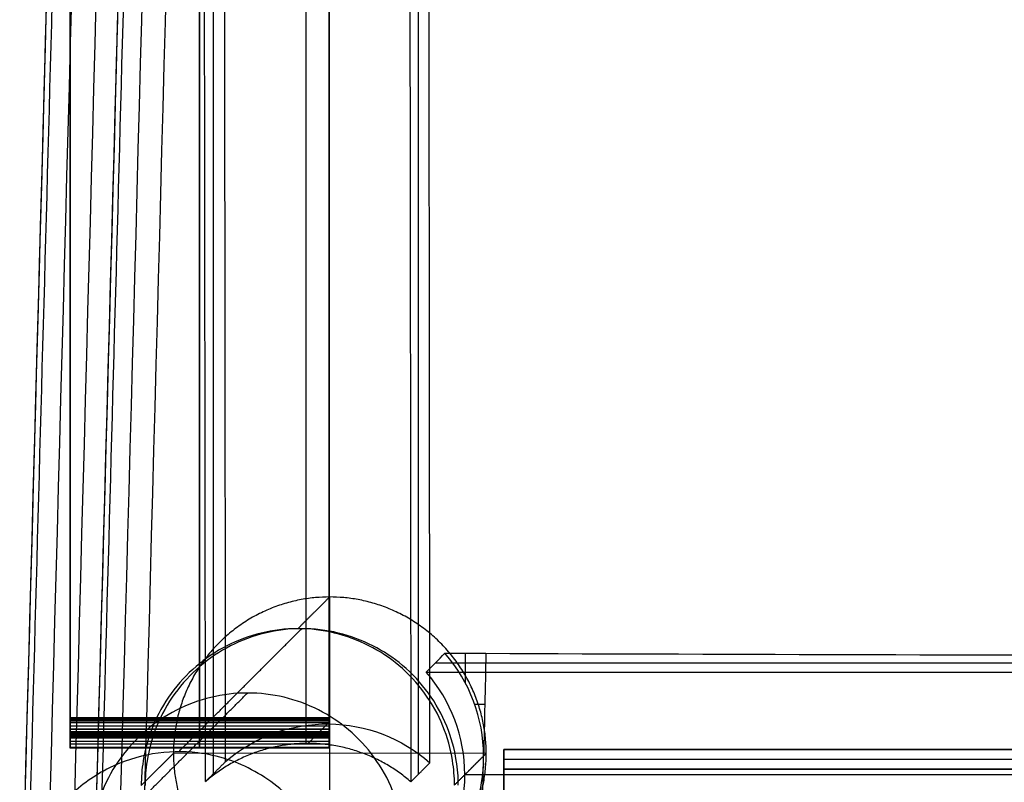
# Model space of a CAD drawing. Header units: millimetres. Extents: x -232 to 229, y -236 to 236.
# Tile 2 of 256: x -209 to -108, y -195 to -117. Entities that reach past the tile are written whole.
import ezdxf

# ---------------------------------------------------------------- set-up
doc = ezdxf.new("R2010")
doc.units = ezdxf.units.MM
doc.header["$MEASUREMENT"] = 0
for name, color, linetype, true_color in [('Footrest', 7, 'Continuous', 0xd78b38), ('Pause counter chair', 7, 'Continuous', 0x8b1c62), ('Seat pad', 6, 'Continuous', 0xff00ff)]:
    doc.layers.add(name, color=color, linetype=linetype, true_color=true_color)

msp = doc.modelspace()

# ---------------------------------------------------------------- linework, layer by layer
at = {"layer": 'Footrest'}
for p, q in [((-159.56, -191.99, 193.17), (156.3, -191.99, 193.17)), ((156.3, -191.99, 216.65), (-159.56, -191.99, 216.65)), ((-159.56, -191.99, 193.17), (156.3, -191.99, 193.17)), ((156.3, -191.99, 216.65), (-159.56, -191.99, 216.65)), ((-159.56, -191.99, 204.91), (156.3, -191.99, 204.91)), ((-159.56, -193.99, 204.91), (-159.56, -191.99, 204.91)), ((-159.56, -192.99, 193.17), (156.3, -192.99, 193.17)), ((156.3, -193.99, 193.17), (-159.56, -193.99, 193.17)), ((156.3, -193.99, 214.65), (-159.56, -193.99, 214.65)), ((156.3, -193.99, 193.17), (-159.56, -193.99, 193.17)), ((-159.56, -193.99, 203.91), (156.3, -193.99, 203.91)), ((156.3, -193.99, 214.65), (-159.56, -193.99, 214.65))]:
    msp.add_line(p, q, dxfattribs=at)
for points in [[(-159.56, -193.99, 193.17), (-159.56, -192.99, 193.17), (-159.56, -191.99, 193.17)], [(-159.56, -191.99, 216.65), (-159.56, -206.8, 216.65), (-159.56, -221.61, 216.65)], [(-159.56, -191.99, 193.17), (-159.56, -191.99, 204.91), (-159.56, -191.99, 216.65)], [(-159.56, -191.99, 193.17), (-159.56, -191.99, 204.91), (-159.56, -191.99, 216.65)], [(-159.56, -193.99, 193.17), (-159.56, -192.99, 193.17), (-159.56, -191.99, 193.17)], [(-159.56, -191.99, 216.65), (-159.56, -206.8, 216.65), (-159.56, -221.61, 216.65)], [(-159.56, -193.99, 214.65), (-159.56, -193.99, 203.91), (-159.56, -193.99, 193.17)], [(-159.56, -219.61, 214.65), (-159.56, -206.8, 214.65), (-159.56, -193.99, 214.65)], [(-159.56, -193.99, 214.65), (-159.56, -193.99, 203.91), (-159.56, -193.99, 193.17)], [(-159.56, -219.61, 214.65), (-159.56, -206.8, 214.65), (-159.56, -193.99, 214.65)]]:
    msp.add_open_spline(points, degree=2, dxfattribs=at)
at = {"layer": 'Pause counter chair'}
for p, q in [((-203.91, -191.41, 263.83), (-203.91, 183.03, 263.83)), ((-177.42, -191.41, 263.83), (-177.42, 183.03, 263.83)), ((-168.33, 169.31, 595.89), (-168.33, -194.54, 595.89)), ((-189.28, 167.58, 597.53), (-189.28, -194.48, 597.53)), ((-179.8, 167.51, 562.02), (-179.8, -191.36, 574.55)), ((-177.36, -208.37, 638.86), (-177.36, -176.39, 637.74)), ((-163.5, -185.19, 629.81), (-163.5, -182.15, 629.7)), ((-166.55, -183.11, 602.22), (159.96, -183.11, 602.22)), ((-161.52, -187.4, 629.89), (-162.54, -187.4, 629.89)), ((-203.91, -188.7, 288.63), (-177.42, -188.7, 288.63)), ((-203.91, -188.7, 288.63), (-177.42, -188.7, 288.63)), ((-177.42, -188.73, 288.63), (-203.91, -188.73, 288.63)), ((-177.42, -188.75, 288.63), (-203.91, -188.75, 288.63)), ((-177.42, -188.75, 288.63), (-203.91, -188.75, 288.63)), ((-177.42, -188.78, 288.62), (-203.91, -188.78, 288.62)), ((-203.91, -188.81, 288.6), (-177.42, -188.81, 288.6)), ((-203.91, -188.81, 288.6), (-177.42, -188.81, 288.6)), ((-177.42, -188.94, 288.5), (-203.91, -188.94, 288.5)), ((-177.42, -189.1, 288.34), (-203.91, -189.1, 288.34)), ((-177.42, -189.26, 288.12), (-203.91, -189.26, 288.12)), ((-177.42, -189.6, 287.52), (-203.91, -189.6, 287.52)), ((-203.91, -189.89, 248.26), (-177.42, -189.89, 248.26)), ((-203.91, -189.89, 248.26), (-177.42, -189.89, 248.26)), ((-177.42, -189.9, 286.84), (-203.91, -189.9, 286.84)), ((-177.42, -190.18, 248.52), (-203.91, -190.18, 248.52)), ((-177.42, -190.24, 248.55), (-203.91, -190.24, 248.55)), ((-203.91, -190.31, 248.59), (-177.42, -190.31, 248.59)), ((-203.91, -190.31, 248.59), (-177.42, -190.31, 248.59)), ((-177.42, -190.33, 285.41), (-203.91, -190.33, 285.41)), ((-177.42, -190.39, 248.66), (-203.91, -190.39, 248.66)), ((-203.91, -190.47, 248.75), (-177.42, -190.47, 248.75)), ((-203.91, -190.47, 248.75), (-177.42, -190.47, 248.75)), ((-177.42, -190.51, 283.93), (-203.91, -190.51, 283.93)), ((-177.42, -190.56, 248.86), (-203.91, -190.56, 248.86)), ((-203.91, -190.64, 248.97), (-177.42, -190.64, 248.97)), ((-203.91, -190.64, 248.97), (-177.42, -190.64, 248.97)), ((-177.42, -190.82, 249.27), (-203.91, -190.82, 249.27)), ((-177.42, -191.15, 249.96), (-203.91, -191.15, 249.96)), ((-177.42, -191.44, 250.76), (-203.91, -191.44, 250.76)), ((-177.42, -191.79, 252.3), (-203.91, -191.79, 252.3)), ((-177.42, -191.85, 253.07), (-203.91, -191.85, 253.07)), ((-177.42, -191.85, 253.86), (-203.91, -191.85, 253.86)), ((-161.37, -192.4, 637.74), (-193.35, -192.36, 638.86)), ((156.98, -194.56, 575.1), (-163.56, -194.56, 575.1))]:
    msp.add_line(p, q, dxfattribs=at)
for points, degree in [([(-203.91, -189.89, 248.26), (-203.91, -65.58, 243.85), (-203.91, 58.72, 239.44), (-203.91, 183.28, 235.19)], 3), ([(-203.91, -189.89, 248.26), (-203.91, -65.58, 243.85), (-203.91, 58.72, 239.44), (-203.91, 183.28, 235.19)], 3), ([(-190.67, 183.28, 235.19), (-190.67, 58.72, 239.44), (-190.67, -65.58, 243.85), (-190.67, -189.89, 248.26)], 3), ([(-177.42, 183.28, 235.19), (-177.42, 58.72, 239.44), (-177.42, -65.58, 243.85), (-177.42, -189.89, 248.26)], 3), ([(-177.42, 183.28, 235.19), (-177.42, 58.72, 239.44), (-177.42, -65.58, 243.85), (-177.42, -189.89, 248.26)], 3), ([(-203.91, 179.9, 275.63), (-203.91, -4.4, 282.13), (-203.91, -188.7, 288.63)], 2), ([(-203.91, 179.9, 275.63), (-203.91, -4.4, 282.13), (-203.91, -188.7, 288.63)], 2), ([(-190.67, -188.7, 288.63), (-190.67, -4.4, 282.13), (-190.67, 179.9, 275.63)], 2), ([(-177.42, -188.7, 288.63), (-177.42, -4.4, 282.13), (-177.42, 179.9, 275.63)], 2), ([(-177.42, -188.7, 288.63), (-177.42, -4.4, 282.13), (-177.42, 179.9, 275.63)], 2), ([(-169.53, 172.32, 561.49), (-169.3, -11.49, 567.9), (-169.08, -195.29, 574.32)], 2), ([(-169.53, 172.32, 561.49), (-169.3, -11.49, 567.9), (-169.08, -195.29, 574.32)], 2), ([(-190.07, -195.27, 575.05), (-190.29, -12.3, 568.66), (-190.51, 170.66, 562.28)], 2), ([(-190.07, -195.27, 575.05), (-190.29, -12.3, 568.66), (-190.51, 170.66, 562.28)], 2), ([(-201.14, 76.09, 638.53), (-203.78, -21.3, 641.94), (-206.43, -118.69, 645.33), (-209.07, -216.08, 648.73)], 3), ([(-201.14, 76.09, 638.53), (-203.78, -20.96, 641.92), (-206.41, -118.01, 645.31), (-209.04, -215.06, 648.7)], 3), ([(-180.63, -179.63, 544.75), (-179.01, -178.01, 591.25), (-177.38, -176.39, 637.74)], 2), ([(-192.81, -192.21, 184.79), (-186.53, -185.92, 364.77), (-180.24, -179.63, 544.75)], 2), ([(-167.51, -184.07, 574.74), (-166.87, -183.43, 593.06), (-166.23, -182.79, 611.38), (-165.59, -182.15, 629.7)], 3), ([(-167.51, -184.07, 574.74), (-166.87, -183.43, 593.06), (-166.23, -182.79, 611.38), (-165.59, -182.15, 629.7)], 3), ([(-165.59, -182.15, 629.7), (-163.5, -182.15, 629.7), (-161.41, -182.15, 629.7)], 2), ([(-161.64, -192.64, 630.07), (-161.65, -188.78, 629.94), (-163.05, -185.06, 629.81), (-165.59, -182.15, 629.7)], 3), ([(-161.64, -192.64, 630.07), (-161.65, -188.78, 629.94), (-163.05, -185.06, 629.81), (-165.59, -182.15, 629.7)], 3), ([(-165.59, -182.15, 629.7), (-163.5, -182.15, 629.7), (-161.41, -182.15, 629.7)], 2), ([(-161.41, -182.15, 629.7), (-161.48, -185.65, 629.83), (-161.56, -189.15, 629.95), (-161.64, -192.64, 630.07)], 3), ([(-161.41, -182.15, 629.7), (-161.48, -185.65, 629.83), (-161.56, -189.15, 629.95), (-161.64, -192.64, 630.07)], 3), ([(-167.51, -184.07, 574.74), (-3.29, -184.07, 574.74), (160.92, -184.07, 574.74)], 2), ([(-167.51, -184.07, 574.74), (-3.29, -184.07, 574.74), (160.92, -184.07, 574.74)], 2), ([(-198.35, -198.79, -3.7), (-192.06, -192.5, 176.28), (-185.78, -186.21, 356.27)], 2), ([(-203.91, -188.7, 288.63), (-203.91, -188.72, 288.63), (-203.91, -188.74, 288.63), (-203.91, -188.75, 288.63)], 3), ([(-203.91, -188.7, 288.63), (-203.91, -188.72, 288.63), (-203.91, -188.74, 288.63), (-203.91, -188.75, 288.63)], 3), ([(-203.91, -188.75, 288.63), (-203.91, -188.77, 288.62), (-203.91, -188.79, 288.61), (-203.91, -188.81, 288.6)], 3), ([(-203.91, -188.75, 288.63), (-203.91, -188.77, 288.62), (-203.91, -188.79, 288.61), (-203.91, -188.81, 288.6)], 3), ([(-190.67, -188.75, 288.63), (-190.67, -188.74, 288.63), (-190.67, -188.72, 288.63), (-190.67, -188.7, 288.63)], 3), ([(-190.67, -188.81, 288.6), (-190.67, -188.79, 288.61), (-190.67, -188.77, 288.62), (-190.67, -188.75, 288.63)], 3), ([(-177.42, -188.75, 288.63), (-177.42, -188.74, 288.63), (-177.42, -188.72, 288.63), (-177.42, -188.7, 288.63)], 3), ([(-177.42, -188.75, 288.63), (-177.42, -188.74, 288.63), (-177.42, -188.72, 288.63), (-177.42, -188.7, 288.63)], 3), ([(-177.42, -188.81, 288.6), (-177.42, -188.79, 288.61), (-177.42, -188.77, 288.62), (-177.42, -188.75, 288.63)], 3), ([(-177.42, -188.81, 288.6), (-177.42, -188.79, 288.61), (-177.42, -188.77, 288.62), (-177.42, -188.75, 288.63)], 3), ([(-179.59, -191.36, 574.55), (-178.6, -190.36, 602.96), (-177.61, -189.37, 631.37)], 2), ([(-203.91, -190.47, 248.75), (-203.91, -190.42, 248.69), (-203.91, -190.37, 248.64), (-203.91, -190.31, 248.59)], 3), ([(-203.91, -190.47, 248.75), (-203.91, -190.42, 248.69), (-203.91, -190.37, 248.64), (-203.91, -190.31, 248.59)], 3), ([(-203.91, -190.64, 248.97), (-203.91, -190.58, 248.9), (-203.91, -190.53, 248.82), (-203.91, -190.47, 248.75)], 3), ([(-203.91, -190.64, 248.97), (-203.91, -190.58, 248.9), (-203.91, -190.53, 248.82), (-203.91, -190.47, 248.75)], 3), ([(-190.67, -190.31, 248.59), (-190.67, -190.37, 248.64), (-190.67, -190.42, 248.69), (-190.67, -190.47, 248.75)], 3), ([(-190.67, -190.47, 248.75), (-190.67, -190.53, 248.82), (-190.67, -190.58, 248.9), (-190.67, -190.64, 248.97)], 3), ([(-177.42, -190.31, 248.59), (-177.42, -190.37, 248.64), (-177.42, -190.42, 248.69), (-177.42, -190.47, 248.75)], 3), ([(-177.42, -190.31, 248.59), (-177.42, -190.37, 248.64), (-177.42, -190.42, 248.69), (-177.42, -190.47, 248.75)], 3), ([(-177.42, -190.47, 248.75), (-177.42, -190.53, 248.82), (-177.42, -190.58, 248.9), (-177.42, -190.64, 248.97)], 3), ([(-177.42, -190.47, 248.75), (-177.42, -190.53, 248.82), (-177.42, -190.58, 248.9), (-177.42, -190.64, 248.97)], 3), ([(-193.35, -192.38, 638.86), (-195, -194.02, 591.81), (-196.64, -195.66, 544.75)], 2), ([(-193.35, -192.38, 638.86), (-195, -194.02, 591.81), (-196.64, -195.66, 544.75)], 2), ([(-190.07, -195.27, 575.05), (-189.06, -194.26, 603.91), (-188.05, -193.25, 632.78)], 2), ([(-190.07, -195.27, 575.05), (-189.06, -194.26, 603.91), (-188.05, -193.25, 632.78)], 2), ([(-164.62, -195.62, 544.75), (-163, -194, 591.25), (-161.37, -192.38, 637.74)], 2), ([(-164.62, -195.62, 544.75), (-163, -194, 591.25), (-161.37, -192.38, 637.74)], 2), ([(-163.56, -194.56, 575.11), (-162.6, -193.6, 602.59), (-161.64, -192.64, 630.07)], 2), ([(-161.66, -193.41, 630.1), (-161.65, -193.16, 630.09), (-161.65, -192.9, 630.08), (-161.64, -192.64, 630.07)], 3), ([(-161.66, -193.41, 630.1), (-161.65, -193.16, 630.09), (-161.65, -192.9, 630.08), (-161.64, -192.64, 630.07)], 3), ([(-169.08, -195.29, 574.32), (-168.1, -194.31, 602.3), (-167.13, -193.34, 630.28)], 2), ([(-169.08, -195.29, 574.32), (-168.1, -194.31, 602.3), (-167.13, -193.34, 630.28)], 2), ([(-161.66, -193.41, 630.1), (-161.83, -196.99, 630.22), (-163.2, -200.42, 630.34), (-165.55, -203.14, 630.44)], 3), ([(-161.66, -193.41, 630.1), (-161.83, -196.99, 630.22), (-163.2, -200.42, 630.34), (-165.55, -203.14, 630.44)], 3), ([(-161.89, -203.14, 630.44), (-161.81, -199.9, 630.32), (-161.73, -196.65, 630.21), (-161.66, -193.41, 630.1)], 3), ([(-161.89, -203.14, 630.44), (-161.81, -199.9, 630.32), (-161.73, -196.65, 630.21), (-161.66, -193.41, 630.1)], 3)]:
    msp.add_open_spline(points, degree=degree, dxfattribs=at)
for points, knots in [([(-167.13, -193.34, 630.28), (-167.18, -145.76, 628.75), (-167.23, -98.18, 627.18), (-167.29, -50.61, 625.62), (-167.36, 13.5, 623.52), (-167.43, 77.62, 621.43), (-167.5, 141.73, 619.42), (-167.51, 150.26, 619.15), (-167.52, 158.79, 618.88), (-167.53, 167.32, 618.62)], [39.692393, 39.692393, 39.692393, 39.692393, 182.494742, 182.494742, 182.494742, 374.937057, 374.937057, 374.937057, 400.532362, 400.532362, 400.532362, 400.532362]), ([(-167.13, -193.34, 630.28), (-167.18, -145.76, 628.75), (-167.23, -98.18, 627.18), (-167.29, -50.61, 625.62), (-167.36, 13.5, 623.52), (-167.43, 77.62, 621.43), (-167.5, 141.73, 619.42), (-167.51, 150.26, 619.15), (-167.52, 158.79, 618.88), (-167.53, 167.32, 618.62)], [39.692393, 39.692393, 39.692393, 39.692393, 182.494742, 182.494742, 182.494742, 374.937057, 374.937057, 374.937057, 400.532362, 400.532362, 400.532362, 400.532362]), ([(-188.45, 165.48, 621.45), (-188.43, 154.64, 621.78), (-188.42, 143.81, 622.12), (-188.41, 132.97, 622.45), (-188.34, 70.36, 624.39), (-188.27, 7.76, 626.37), (-188.2, -54.84, 628.37), (-188.15, -100.98, 629.84), (-188.1, -147.12, 631.31), (-188.05, -193.25, 632.78)], [82.358902, 82.358902, 82.358902, 82.358902, 114.887914, 114.887914, 114.887914, 302.791873, 302.791873, 302.791873, 441.271475, 441.271475, 441.271475, 441.271475]), ([(-188.45, 165.48, 621.45), (-188.43, 154.64, 621.78), (-188.42, 143.81, 622.12), (-188.41, 132.97, 622.45), (-188.34, 70.36, 624.39), (-188.27, 7.76, 626.37), (-188.2, -54.84, 628.37), (-188.15, -100.98, 629.84), (-188.1, -147.12, 631.31), (-188.05, -193.25, 632.78)], [82.358902, 82.358902, 82.358902, 82.358902, 114.887914, 114.887914, 114.887914, 302.791873, 302.791873, 302.791873, 441.271475, 441.271475, 441.271475, 441.271475]), ([(-200.55, 76.21, 642.47), (-201.96, 23.98, 644.3), (-204.66, -75.1, 647.76), (-207.37, -174.17, 651.22), (-208.64, -221.07, 652.86)], [27.815421, 27.815421, 27.815421, 27.815421, 184.697233, 325.573275, 325.573275, 325.573275, 325.573275]), ([(-200.55, 76.21, 642.47), (-201.96, 23.98, 644.3), (-204.66, -75.1, 647.76), (-207.37, -174.17, 651.22), (-208.64, -221.07, 652.86)], [27.815421, 27.815421, 27.815421, 27.815421, 184.697233, 325.573275, 325.573275, 325.573275, 325.573275]), ([(-198.62, 75.9, 635.12), (-198.62, 75.9, 635.12), (-198.62, 75.9, 635.12), (-198.62, 75.9, 635.12), (-201.24, -21.14, 638.51), (-203.86, -118.18, 641.91), (-206.48, -215.21, 645.3)], [-0.000603, -0.000603, -0.000603, -0.000603, 0.000363, 0.000363, 0.000363, 291.400647, 291.400647, 291.400647, 291.400647]), ([(-203.93, -215.37, 641.91), (-201.31, -118.34, 638.51), (-198.71, -21.31, 635.1), (-196.09, 75.71, 631.7), (-196.09, 75.71, 631.7), (-196.09, 75.72, 631.7), (-196.09, 75.72, 631.7)], [-291.36512, -291.36512, -291.36512, -291.36512, -0.000363, -0.000363, -0.000363, 0.001569, 0.001569, 0.001569, 0.001569]), ([(-164.62, -195.62, 544.75), (-164.62, -194.79, 544.75), (-164.69, -193.95, 544.75), (-165.01, -191.92, 544.75), (-165.34, -190.74, 544.75), (-166.28, -188.4, 544.75), (-166.92, -187.27, 544.75), (-168.44, -185.18, 544.75), (-169.32, -184.22, 544.75), (-171.25, -182.6, 544.75), (-172.27, -181.93, 544.75), (-175.61, -180.23, 544.75), (-178.1, -179.63, 544.75), (-180.63, -179.63, 544.75), (-183.16, -179.64, 544.75), (-185.65, -180.24, 544.75), (-190.15, -182.54, 544.75), (-192.1, -184.2, 544.75), (-194.34, -187.3, 544.75), (-194.98, -188.43, 544.75), (-195.92, -190.77, 544.75), (-196.25, -191.95, 544.75), (-196.58, -193.99, 544.75), (-196.64, -194.83, 544.75), (-196.64, -195.66, 544.75)], [5.052397, 5.052397, 5.052397, 5.052397, 7.567972, 7.567972, 11.245217, 11.245217, 15.136198, 15.136198, 19.027583, 19.027583, 22.704906, 22.704906, 30.297023, 30.297023, 30.297023, 37.903154, 37.903154, 45.509086, 45.509086, 49.404448, 49.404448, 53.086348, 53.086348, 55.610414, 55.610414, 55.610414, 55.610414]), ([(-164.23, -195.62, 544.75), (-164.23, -194.79, 544.75), (-164.3, -193.95, 544.75), (-164.62, -191.92, 544.75), (-164.95, -190.74, 544.75), (-165.89, -188.4, 544.75), (-166.52, -187.27, 544.75), (-168.05, -185.18, 544.75), (-168.93, -184.22, 544.75), (-170.86, -182.6, 544.75), (-171.88, -181.93, 544.75), (-175.22, -180.23, 544.75), (-177.71, -179.63, 544.75), (-180.24, -179.63, 544.75), (-182.77, -179.64, 544.75), (-185.26, -180.24, 544.75), (-189.76, -182.54, 544.75), (-191.71, -184.2, 544.75), (-193.95, -187.3, 544.75), (-194.58, -188.43, 544.75), (-195.53, -190.77, 544.75), (-195.86, -191.95, 544.75), (-196.18, -193.99, 544.75), (-196.25, -194.83, 544.75), (-196.25, -195.66, 544.75)], [5.052397, 5.052397, 5.052397, 5.052397, 7.567972, 7.567972, 11.245217, 11.245217, 15.136198, 15.136198, 19.027583, 19.027583, 22.704906, 22.704906, 30.297023, 30.297023, 30.297023, 37.903154, 37.903154, 45.509086, 45.509086, 49.404448, 49.404448, 53.086348, 53.086348, 55.610414, 55.610414, 55.610414, 55.610414]), ([(-161.41, -182.15, 629.7), (-135.15, -182.25, 626.87), (-108.84, -182.32, 624.73), (-56.09, -182.42, 621.88), (-29.7, -182.45, 621.17), (-3.29, -182.45, 621.17), (23.12, -182.45, 621.17), (49.51, -182.42, 621.88), (102.25, -182.32, 624.73), (128.57, -182.25, 626.87), (154.82, -182.15, 629.7)], [0, 0, 0, 0, 79.220874, 79.220874, 158.442991, 158.442991, 158.442991, 237.665109, 237.665109, 316.885964, 316.885964, 316.885964, 316.885964]), ([(-161.41, -182.15, 629.7), (-135.15, -182.25, 626.87), (-108.84, -182.32, 624.73), (-56.09, -182.42, 621.88), (-29.7, -182.45, 621.17), (-3.29, -182.45, 621.17), (23.12, -182.45, 621.17), (49.51, -182.42, 621.88), (102.25, -182.32, 624.73), (128.57, -182.25, 626.87), (154.82, -182.15, 629.7)], [0, 0, 0, 0, 79.220874, 79.220874, 158.442991, 158.442991, 158.442991, 237.665109, 237.665109, 316.885964, 316.885964, 316.885964, 316.885964]), ([(-167.47, -205.06, 575.47), (-164.95, -202.14, 575.37), (-163.56, -198.42, 575.24), (-163.56, -194.56, 575.1), (-163.57, -190.7, 574.97), (-164.97, -186.98, 574.84), (-167.51, -184.07, 574.74)], [0, 0, 0, 0, 11.692429, 11.692429, 11.692429, 23.401756, 23.401756, 23.401756, 23.401756]), ([(-167.47, -205.06, 575.47), (-164.95, -202.14, 575.37), (-163.56, -198.42, 575.24), (-163.56, -194.56, 575.1), (-163.57, -190.7, 574.97), (-164.97, -186.98, 574.84), (-167.51, -184.07, 574.74)], [0, 0, 0, 0, 11.692429, 11.692429, 11.692429, 23.401756, 23.401756, 23.401756, 23.401756]), ([(-169.77, -202.2, 356.27), (-169.77, -201.37, 356.27), (-169.83, -200.53, 356.27), (-170.16, -198.5, 356.27), (-170.48, -197.31, 356.27), (-171.43, -194.98, 356.27), (-172.06, -193.85, 356.27), (-173.58, -191.75, 356.27), (-174.47, -190.8, 356.27), (-176.4, -189.18, 356.27), (-177.42, -188.5, 356.27), (-180.76, -186.8, 356.27), (-183.25, -186.21, 356.27), (-185.78, -186.21, 356.27), (-188.31, -186.21, 356.27), (-190.8, -186.82, 356.27), (-195.3, -189.12, 356.27), (-197.25, -190.78, 356.27), (-199.49, -193.87, 356.27), (-200.12, -195.01, 356.27), (-201.07, -197.34, 356.27), (-201.4, -198.53, 356.27), (-201.72, -200.57, 356.27), (-201.79, -201.4, 356.27), (-201.79, -202.24, 356.27)], [5.052397, 5.052397, 5.052397, 5.052397, 7.567972, 7.567972, 11.245217, 11.245217, 15.136198, 15.136198, 19.027583, 19.027583, 22.704906, 22.704906, 30.297023, 30.297023, 30.297023, 37.903154, 37.903154, 45.509086, 45.509086, 49.404448, 49.404448, 53.086348, 53.086348, 55.610414, 55.610414, 55.610414, 55.610414]), ([(-203.91, -188.81, 288.6), (-203.91, -188.86, 288.58), (-203.91, -188.9, 288.54), (-203.91, -188.94, 288.5), (-203.91, -189, 288.45), (-203.91, -189.05, 288.4), (-203.91, -189.1, 288.34), (-203.91, -189.16, 288.27), (-203.91, -189.21, 288.19), (-203.91, -189.26, 288.12), (-203.91, -189.39, 287.93), (-203.91, -189.5, 287.73), (-203.91, -189.6, 287.52), (-203.91, -189.72, 287.3), (-203.91, -189.81, 287.07), (-203.91, -189.9, 286.84), (-203.91, -190.08, 286.38), (-203.91, -190.22, 285.89), (-203.91, -190.33, 285.41), (-203.91, -190.43, 284.92), (-203.91, -190.49, 284.43), (-203.91, -190.51, 283.93), (-203.91, -190.95, 273.91), (-203.91, -191.4, 263.89), (-203.91, -191.85, 253.86), (-203.91, -191.87, 253.6), (-203.91, -191.87, 253.34), (-203.91, -191.85, 253.07), (-203.91, -191.84, 252.81), (-203.91, -191.82, 252.56), (-203.91, -191.79, 252.3), (-203.91, -191.71, 251.78), (-203.91, -191.6, 251.26), (-203.91, -191.44, 250.76), (-203.91, -191.36, 250.49), (-203.91, -191.26, 250.22), (-203.91, -191.15, 249.96), (-203.91, -191.05, 249.73), (-203.91, -190.94, 249.49), (-203.91, -190.82, 249.27), (-203.91, -190.76, 249.17), (-203.91, -190.7, 249.07), (-203.91, -190.64, 248.97)], [43.00006, 43.00006, 43.00006, 43.00006, 44.00008, 44.00008, 44.00008, 45.0001, 45.0001, 45.0001, 46.00012, 46.00012, 46.00012, 47.00014, 47.00014, 47.00014, 48.00016, 48.00016, 48.00016, 49.00018, 49.00018, 49.00018, 50, 50, 50, 51, 51, 51, 52, 52, 52, 53, 53, 53, 54, 54, 54, 55, 55, 55, 56, 56, 56, 57, 57, 57, 57]), ([(-203.91, -188.81, 288.6), (-203.91, -188.86, 288.58), (-203.91, -188.9, 288.54), (-203.91, -188.94, 288.5), (-203.91, -189, 288.45), (-203.91, -189.05, 288.4), (-203.91, -189.1, 288.34), (-203.91, -189.16, 288.27), (-203.91, -189.21, 288.19), (-203.91, -189.26, 288.12), (-203.91, -189.39, 287.93), (-203.91, -189.5, 287.73), (-203.91, -189.6, 287.52), (-203.91, -189.72, 287.3), (-203.91, -189.81, 287.07), (-203.91, -189.9, 286.84), (-203.91, -190.08, 286.38), (-203.91, -190.22, 285.89), (-203.91, -190.33, 285.41), (-203.91, -190.43, 284.92), (-203.91, -190.49, 284.43), (-203.91, -190.51, 283.93), (-203.91, -190.95, 273.91), (-203.91, -191.4, 263.89), (-203.91, -191.85, 253.86), (-203.91, -191.87, 253.6), (-203.91, -191.87, 253.34), (-203.91, -191.85, 253.07), (-203.91, -191.84, 252.81), (-203.91, -191.82, 252.56), (-203.91, -191.79, 252.3), (-203.91, -191.71, 251.78), (-203.91, -191.6, 251.26), (-203.91, -191.44, 250.76), (-203.91, -191.36, 250.49), (-203.91, -191.26, 250.22), (-203.91, -191.15, 249.96), (-203.91, -191.05, 249.73), (-203.91, -190.94, 249.49), (-203.91, -190.82, 249.27), (-203.91, -190.76, 249.17), (-203.91, -190.7, 249.07), (-203.91, -190.64, 248.97)], [43.00006, 43.00006, 43.00006, 43.00006, 44.00008, 44.00008, 44.00008, 45.0001, 45.0001, 45.0001, 46.00012, 46.00012, 46.00012, 47.00014, 47.00014, 47.00014, 48.00016, 48.00016, 48.00016, 49.00018, 49.00018, 49.00018, 50, 50, 50, 51, 51, 51, 52, 52, 52, 53, 53, 53, 54, 54, 54, 55, 55, 55, 56, 56, 56, 57, 57, 57, 57]), ([(-190.67, -190.64, 248.97), (-190.67, -190.7, 249.07), (-190.67, -190.76, 249.17), (-190.67, -190.82, 249.27), (-190.67, -190.94, 249.49), (-190.67, -191.05, 249.73), (-190.67, -191.15, 249.96), (-190.67, -191.26, 250.22), (-190.67, -191.36, 250.49), (-190.67, -191.44, 250.76), (-190.67, -191.6, 251.26), (-190.67, -191.71, 251.78), (-190.67, -191.79, 252.3), (-190.67, -191.82, 252.56), (-190.67, -191.84, 252.81), (-190.67, -191.85, 253.07), (-190.67, -191.87, 253.34), (-190.67, -191.87, 253.6), (-190.67, -191.85, 253.86), (-190.67, -191.4, 263.89), (-190.67, -190.95, 273.91), (-190.67, -190.51, 283.93), (-190.67, -190.49, 284.43), (-190.67, -190.43, 284.92), (-190.67, -190.33, 285.41), (-190.67, -190.22, 285.89), (-190.67, -190.08, 286.38), (-190.67, -189.9, 286.84), (-190.67, -189.81, 287.07), (-190.67, -189.72, 287.3), (-190.67, -189.6, 287.52), (-190.67, -189.5, 287.73), (-190.67, -189.39, 287.93), (-190.67, -189.26, 288.12), (-190.67, -189.21, 288.19), (-190.67, -189.16, 288.27), (-190.67, -189.1, 288.34), (-190.67, -189.05, 288.4), (-190.67, -189, 288.45), (-190.67, -188.94, 288.5), (-190.67, -188.9, 288.54), (-190.67, -188.86, 288.58), (-190.67, -188.81, 288.6)], [-57, -57, -57, -57, -56, -56, -56, -55, -55, -55, -54, -54, -54, -53, -53, -53, -52, -52, -52, -51, -51, -51, -50, -50, -50, -49.00018, -49.00018, -49.00018, -48.00016, -48.00016, -48.00016, -47.00014, -47.00014, -47.00014, -46.00012, -46.00012, -46.00012, -45.0001, -45.0001, -45.0001, -44.00008, -44.00008, -44.00008, -43.00006, -43.00006, -43.00006, -43.00006]), ([(-177.42, -190.64, 248.97), (-177.42, -190.7, 249.07), (-177.42, -190.76, 249.17), (-177.42, -190.82, 249.27), (-177.42, -190.94, 249.49), (-177.42, -191.05, 249.73), (-177.42, -191.15, 249.96), (-177.42, -191.26, 250.22), (-177.42, -191.36, 250.49), (-177.42, -191.44, 250.76), (-177.42, -191.6, 251.26), (-177.42, -191.71, 251.78), (-177.42, -191.79, 252.3), (-177.42, -191.82, 252.56), (-177.42, -191.84, 252.81), (-177.42, -191.85, 253.07), (-177.42, -191.87, 253.34), (-177.42, -191.87, 253.6), (-177.42, -191.85, 253.86), (-177.42, -191.4, 263.89), (-177.42, -190.95, 273.91), (-177.42, -190.51, 283.93), (-177.42, -190.49, 284.43), (-177.42, -190.43, 284.92), (-177.42, -190.33, 285.41), (-177.42, -190.22, 285.89), (-177.42, -190.08, 286.38), (-177.42, -189.9, 286.84), (-177.42, -189.81, 287.07), (-177.42, -189.72, 287.3), (-177.42, -189.6, 287.52), (-177.42, -189.5, 287.73), (-177.42, -189.39, 287.93), (-177.42, -189.26, 288.12), (-177.42, -189.21, 288.19), (-177.42, -189.16, 288.27), (-177.42, -189.1, 288.34), (-177.42, -189.05, 288.4), (-177.42, -189, 288.45), (-177.42, -188.94, 288.5), (-177.42, -188.9, 288.54), (-177.42, -188.86, 288.58), (-177.42, -188.81, 288.6)], [-57, -57, -57, -57, -56, -56, -56, -55, -55, -55, -54, -54, -54, -53, -53, -53, -52, -52, -52, -51, -51, -51, -50, -50, -50, -49.00018, -49.00018, -49.00018, -48.00016, -48.00016, -48.00016, -47.00014, -47.00014, -47.00014, -46.00012, -46.00012, -46.00012, -45.0001, -45.0001, -45.0001, -44.00008, -44.00008, -44.00008, -43.00006, -43.00006, -43.00006, -43.00006]), ([(-177.42, -190.64, 248.97), (-177.42, -190.7, 249.07), (-177.42, -190.76, 249.17), (-177.42, -190.82, 249.27), (-177.42, -190.94, 249.49), (-177.42, -191.05, 249.73), (-177.42, -191.15, 249.96), (-177.42, -191.26, 250.22), (-177.42, -191.36, 250.49), (-177.42, -191.44, 250.76), (-177.42, -191.6, 251.26), (-177.42, -191.71, 251.78), (-177.42, -191.79, 252.3), (-177.42, -191.82, 252.56), (-177.42, -191.84, 252.81), (-177.42, -191.85, 253.07), (-177.42, -191.87, 253.34), (-177.42, -191.87, 253.6), (-177.42, -191.85, 253.86), (-177.42, -191.4, 263.89), (-177.42, -190.95, 273.91), (-177.42, -190.51, 283.93), (-177.42, -190.49, 284.43), (-177.42, -190.43, 284.92), (-177.42, -190.33, 285.41), (-177.42, -190.22, 285.89), (-177.42, -190.08, 286.38), (-177.42, -189.9, 286.84), (-177.42, -189.81, 287.07), (-177.42, -189.72, 287.3), (-177.42, -189.6, 287.52), (-177.42, -189.5, 287.73), (-177.42, -189.39, 287.93), (-177.42, -189.26, 288.12), (-177.42, -189.21, 288.19), (-177.42, -189.16, 288.27), (-177.42, -189.1, 288.34), (-177.42, -189.05, 288.4), (-177.42, -189, 288.45), (-177.42, -188.94, 288.5), (-177.42, -188.9, 288.54), (-177.42, -188.86, 288.58), (-177.42, -188.81, 288.6)], [-57, -57, -57, -57, -56, -56, -56, -55, -55, -55, -54, -54, -54, -53, -53, -53, -52, -52, -52, -51, -51, -51, -50, -50, -50, -49.00018, -49.00018, -49.00018, -48.00016, -48.00016, -48.00016, -47.00014, -47.00014, -47.00014, -46.00012, -46.00012, -46.00012, -45.0001, -45.0001, -45.0001, -44.00008, -44.00008, -44.00008, -43.00006, -43.00006, -43.00006, -43.00006]), ([(-203.91, -190.31, 248.59), (-203.91, -190.29, 248.57), (-203.91, -190.27, 248.56), (-203.91, -190.24, 248.55), (-203.91, -190.22, 248.53), (-203.91, -190.2, 248.52), (-203.91, -190.18, 248.52), (-203.91, -190.12, 248.5), (-203.91, -189.88, 248.45), (-203.91, -189.89, 248.26)], [59, 59, 59, 59, 60, 60, 60, 61, 61, 61, 62, 62, 62, 62]), ([(-203.91, -190.31, 248.59), (-203.91, -190.29, 248.57), (-203.91, -190.27, 248.56), (-203.91, -190.24, 248.55), (-203.91, -190.22, 248.53), (-203.91, -190.2, 248.52), (-203.91, -190.18, 248.52), (-203.91, -190.12, 248.5), (-203.91, -189.88, 248.45), (-203.91, -189.89, 248.26)], [59, 59, 59, 59, 60, 60, 60, 61, 61, 61, 62, 62, 62, 62]), ([(-190.67, -189.89, 248.26), (-190.67, -189.88, 248.45), (-190.67, -190.12, 248.5), (-190.67, -190.18, 248.52), (-190.67, -190.2, 248.52), (-190.67, -190.22, 248.53), (-190.67, -190.24, 248.55), (-190.67, -190.27, 248.56), (-190.67, -190.29, 248.57), (-190.67, -190.31, 248.59)], [-62, -62, -62, -62, -61, -61, -61, -60, -60, -60, -59, -59, -59, -59]), ([(-188.05, -193.25, 632.78), (-185.04, -190.64, 632.31), (-181.25, -189.32, 631.8), (-173.66, -189.42, 630.9), (-169.99, -190.83, 630.52), (-167.13, -193.34, 630.28)], [13.861882, 13.861882, 13.861882, 13.861882, 25.654035, 25.654035, 37.423603, 37.423603, 37.423603, 37.423603]), ([(-188.05, -193.25, 632.78), (-185.04, -190.64, 632.31), (-181.25, -189.32, 631.8), (-173.66, -189.42, 630.9), (-169.99, -190.83, 630.52), (-167.13, -193.34, 630.28)], [13.861882, 13.861882, 13.861882, 13.861882, 25.654035, 25.654035, 37.423603, 37.423603, 37.423603, 37.423603]), ([(-177.42, -189.89, 248.26), (-177.42, -189.88, 248.45), (-177.42, -190.12, 248.5), (-177.42, -190.18, 248.52), (-177.42, -190.2, 248.52), (-177.42, -190.22, 248.53), (-177.42, -190.24, 248.55), (-177.42, -190.27, 248.56), (-177.42, -190.29, 248.57), (-177.42, -190.31, 248.59)], [-62, -62, -62, -62, -61, -61, -61, -60, -60, -60, -59, -59, -59, -59]), ([(-177.42, -189.89, 248.26), (-177.42, -189.88, 248.45), (-177.42, -190.12, 248.5), (-177.42, -190.18, 248.52), (-177.42, -190.2, 248.52), (-177.42, -190.22, 248.53), (-177.42, -190.24, 248.55), (-177.42, -190.27, 248.56), (-177.42, -190.29, 248.57), (-177.42, -190.31, 248.59)], [-62, -62, -62, -62, -61, -61, -61, -60, -60, -60, -59, -59, -59, -59]), ([(-176.8, -208.2, 184.79), (-176.8, -206.52, 184.78), (-177.38, -202.92, 184.76), (-180.11, -197.85, 184.75), (-184.82, -193.88, 184.76), (-190.32, -192.09, 184.77), (-195.53, -192.22, 184.8), (-200.12, -193.71, 184.82), (-204.66, -196.93, 184.86), (-208.01, -201.99, 184.89), (-208.81, -206.25, 184.92), (-208.82, -208.24, 184.92)], [43.936816, 43.936816, 43.936816, 43.936816, 48.350645, 53.391619, 58.809831, 64.228043, 68.286519, 72.344996, 76.779899, 82.717862, 87.945863, 87.945863, 87.945863, 87.945863])]:
    msp.add_open_spline(points, degree=3, knots=knots, dxfattribs=at)
for points, weights, knots in [([(-161.37, -192.38, 637.74), (-161.39, -176.39, 637.18), (-177.38, -176.39, 637.74), (-193.37, -176.39, 638.3), (-193.35, -192.38, 638.86)], [1, 0.707106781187, 1, 0.707106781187, 1], [-50.265482, -50.265482, -50.265482, -25.132741, -25.132741, 0, 0, 0]), ([(-161.37, -192.38, 637.74), (-161.39, -176.39, 637.18), (-177.38, -176.39, 637.74), (-193.37, -176.39, 638.3), (-193.35, -192.38, 638.86)], [1, 0.707106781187, 1, 0.707106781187, 1], [-50.265482, -50.265482, -50.265482, -25.132741, -25.132741, 0, 0, 0]), ([(-169.08, -195.29, 574.32), (-173.6, -191.36, 574.34), (-179.59, -191.36, 574.55), (-185.56, -191.36, 574.76), (-190.07, -195.27, 575.05)], [1, 0.93644165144, 1, 0.936813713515, 1], [63.871296, 63.871296, 63.871296, 75.398224, 75.398224, 86.892892, 86.892892, 86.892892]), ([(-169.08, -195.29, 574.32), (-173.6, -191.36, 574.34), (-179.59, -191.36, 574.55), (-185.56, -191.36, 574.76), (-190.07, -195.27, 575.05)], [1, 0.93644165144, 1, 0.936813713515, 1], [63.871296, 63.871296, 63.871296, 75.398224, 75.398224, 86.892892, 86.892892, 86.892892]), ([(-193.35, -192.38, 638.86), (-193.34, -208.37, 639.41), (-177.35, -208.37, 638.86), (-161.35, -208.37, 638.3), (-161.37, -192.38, 637.74)], [1, 0.707106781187, 1, 0.707106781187, 1], [-100.530965, -100.530965, -100.530965, -75.398224, -75.398224, -50.265482, -50.265482, -50.265482]), ([(-193.35, -192.38, 638.86), (-193.34, -208.37, 639.41), (-177.35, -208.37, 638.86), (-161.35, -208.37, 638.3), (-161.37, -192.38, 637.74)], [1, 0.707106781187, 1, 0.707106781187, 1], [-100.530965, -100.530965, -100.530965, -75.398224, -75.398224, -50.265482, -50.265482, -50.265482])]:
    msp.add_rational_spline(points, weights, degree=2, knots=knots, dxfattribs=at)
at = {"layer": 'Seat pad'}
for points in [[(-193.97, 70.91, 642.78), (-196.5, -22.79, 646.06), (-199.05, -116.5, 649.32), (-201.59, -210.2, 652.6)], [(-193.97, 70.91, 642.78), (-196.5, -22.47, 646.04), (-199.03, -115.84, 649.3), (-201.56, -209.21, 652.56)]]:
    msp.add_open_spline(points, degree=3, dxfattribs=at)
for points, knots in [([(-193.39, 71.02, 646.57), (-194.75, 20.77, 648.33), (-197.35, -74.55, 651.66), (-199.95, -169.88, 654.99), (-201.18, -215, 656.56)], [27.815421, 27.815421, 27.815421, 27.815421, 184.697233, 325.573275, 325.573275, 325.573275, 325.573275]), ([(-193.39, 71.02, 646.57), (-194.75, 20.77, 648.33), (-197.35, -74.55, 651.66), (-199.95, -169.88, 654.99), (-201.18, -215, 656.56)], [27.815421, 27.815421, 27.815421, 27.815421, 184.697233, 325.573275, 325.573275, 325.573275, 325.573275]), ([(-191.53, 70.73, 639.5), (-191.53, 70.73, 639.5), (-191.53, 70.73, 639.5), (-191.53, 70.73, 639.5), (-194.06, -22.64, 642.76), (-196.58, -116, 646.03), (-199.1, -209.36, 649.3)], [-0.000603, -0.000603, -0.000603, -0.000603, 0.000363, 0.000363, 0.000363, 291.400647, 291.400647, 291.400647, 291.400647]), ([(-196.64, -209.51, 646.03), (-194.12, -116.16, 642.76), (-191.63, -22.81, 639.48), (-189.1, 70.55, 636.21), (-189.1, 70.55, 636.21), (-189.1, 70.55, 636.21), (-189.1, 70.55, 636.21)], [-291.36512, -291.36512, -291.36512, -291.36512, -0.000363, -0.000363, -0.000363, 0.001569, 0.001569, 0.001569, 0.001569])]:
    msp.add_open_spline(points, degree=3, knots=knots, dxfattribs=at)

doc.saveas('drawing.dxf')
